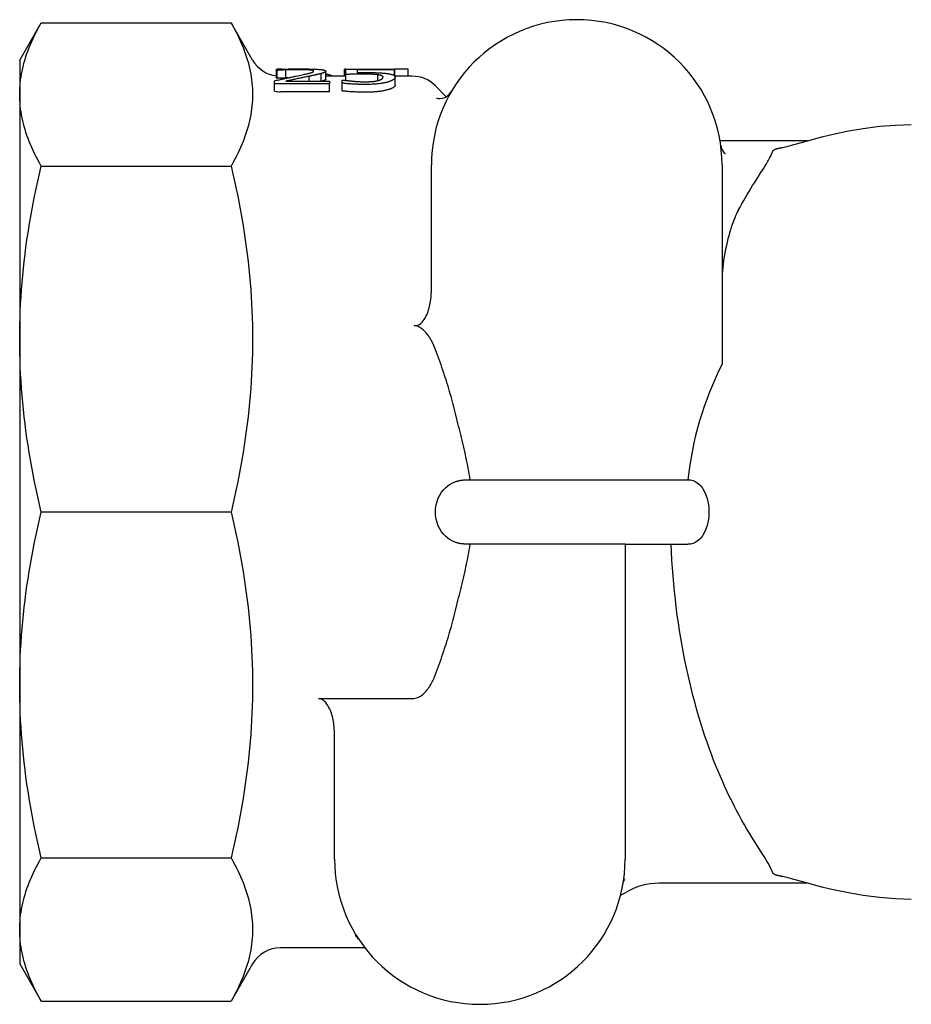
# Model space of a CAD drawing. Header units: millimetres. Extents: x 112 to 395, y 16 to 437.
# Tile 13 of 25: x 112 to 167, y 373 to 434. Entities that reach past the tile are written whole.
import ezdxf

# ---------------------------------------------------------------- set-up
doc = ezdxf.new("R2010")
doc.units = ezdxf.units.MM
doc.layers.add('Detail', color=2, linetype='Continuous')

msp = doc.modelspace()

# ---------------------------------------------------------------- linework, layer by layer
at = {"layer": 'Detail'}
for p, q in [((112.127, 431.886), (113.459, 434.193)), ((113.459, 434.193), (125.218, 434.193)), ((126.55, 431.886), (125.218, 434.193)), ((112.127, 431.886), (112.127, 429.755)), ((128.033, 431.245), (128.033, 431.315)), ((128.371, 431.324), (128.073, 431.324)), ((128.073, 431.316), (128.073, 431.324)), ((128.608, 430.777), (128.608, 431.275)), ((132.33, 431.324), (132.245, 431.324)), ((132.245, 430.886), (132.245, 431.324)), ((132.33, 431.33), (135.347, 431.33)), ((132.33, 430.993), (132.33, 431.33)), ((133.038, 431.279), (133.038, 431.107)), ((135.347, 431.279), (133.038, 431.279)), ((135.347, 431.33), (135.347, 431.279)), ((135.36, 431.324), (135.347, 431.322)), ((135.347, 430.903), (135.347, 431.279)), ((136.18, 431.324), (135.36, 431.324)), ((135.36, 430.886), (135.36, 431.324)), ((136.18, 430.886), (136.18, 431.324)), ((128.073, 431.245), (128.033, 431.245)), ((128.033, 430.764), (128.033, 431.245)), ((128.073, 430.759), (128.073, 431.245)), ((130.061, 430.569), (130.061, 430.883)), ((130.796, 430.569), (130.796, 431.049)), ((131.082, 430.705), (131.082, 431.202)), ((132.33, 430.886), (131.082, 430.886)), ((132.33, 430.625), (132.33, 430.993)), ((134.317, 430.614), (134.317, 430.972)), ((136.442, 430.886), (135.359, 430.886)), ((135.378, 430.33), (135.378, 430.82)), ((127.917, 430.404), (127.917, 430.604)), ((127.917, 429.955), (127.917, 430.404)), ((131.309, 430.404), (127.917, 430.404)), ((128.608, 430.569), (131.309, 430.569)), ((131.309, 430.569), (131.309, 430.404)), ((131.309, 429.922), (131.309, 430.404)), ((132.102, 430.65), (132.156, 430.65)), ((132.102, 430.457), (132.102, 430.65)), ((132.102, 429.974), (132.102, 430.457)), ((138.542, 429.615), (137.856, 430.301)), ((112.127, 429.755), (112.127, 414.602)), ((131.309, 429.922), (128.282, 429.922)), ((160.919, 426.886), (155.502, 426.886)), ((113.459, 425.317), (125.218, 425.317)), ((137.627, 417.609), (137.627, 425.386)), ((155.627, 425.386), (155.627, 413.038)), ((112.127, 414.602), (112.127, 393.171)), ((140.024, 405.886), (153.516, 405.886)), ((125.218, 403.886), (113.459, 403.886)), ((149.627, 401.886), (140.024, 401.886)), ((149.627, 401.886), (149.627, 382.386)), ((149.627, 401.886), (153.516, 401.886)), ((112.127, 393.171), (112.127, 378.018)), ((130.627, 392.326), (136.442, 392.326)), ((131.627, 382.386), (131.627, 390.152)), ((113.459, 382.456), (125.218, 382.456)), ((160.919, 380.886), (151.727, 380.886)), ((112.127, 378.018), (112.127, 375.886)), ((133.504, 376.886), (128.282, 376.886)), ((112.127, 375.886), (113.459, 373.58)), ((126.55, 375.886), (125.218, 373.58)), ((113.459, 373.58), (125.218, 373.58))]:
    msp.add_line(p, q, dxfattribs=at)
at = {"layer": 'Detail', "flags": 128}
for points in [[(112.127, 429.755), (112.13, 429.936), (112.137, 430.117), (112.148, 430.298), (112.164, 430.478), (112.185, 430.659), (112.21, 430.84), (112.24, 431.021), (112.274, 431.202), (112.313, 431.383), (112.356, 431.565), (112.404, 431.747), (112.457, 431.93), (112.514, 432.113), (112.576, 432.297), (112.643, 432.482), (112.714, 432.668), (112.79, 432.855), (112.871, 433.042), (112.957, 433.231), (113.047, 433.421), (113.143, 433.612), (113.243, 433.804), (113.349, 433.998), (113.459, 434.193)], [(125.218, 434.193), (125.329, 433.998), (125.434, 433.804), (125.535, 433.612), (125.63, 433.421), (125.721, 433.231), (125.807, 433.042), (125.887, 432.855), (125.963, 432.668), (126.035, 432.482), (126.101, 432.297), (126.163, 432.113), (126.22, 431.93), (126.273, 431.747), (126.321, 431.565), (126.365, 431.383), (126.403, 431.202), (126.438, 431.021), (126.468, 430.84), (126.493, 430.659), (126.513, 430.478), (126.529, 430.298), (126.541, 430.117), (126.548, 429.936), (126.55, 429.755)], [(128.033, 431.315), (128.072, 431.316), (128.114, 431.317), (128.158, 431.319), (128.205, 431.32), (128.254, 431.321), (128.305, 431.323), (128.36, 431.324), (128.416, 431.325), (128.475, 431.326), (128.537, 431.328), (128.601, 431.329), (128.668, 431.33), (128.736, 431.331), (128.803, 431.332), (128.869, 431.333), (128.935, 431.334), (129.001, 431.335), (129.065, 431.335), (129.129, 431.336), (129.193, 431.336), (129.256, 431.337), (129.318, 431.337), (129.38, 431.337), (129.441, 431.337)], [(128.608, 431.275), (128.582, 431.274), (128.556, 431.273), (128.531, 431.272), (128.505, 431.271), (128.48, 431.27), (128.455, 431.269), (128.43, 431.267), (128.405, 431.266), (128.38, 431.265), (128.356, 431.263), (128.331, 431.262), (128.307, 431.261), (128.283, 431.259), (128.26, 431.258), (128.238, 431.256), (128.217, 431.255), (128.196, 431.254), (128.176, 431.252), (128.157, 431.251), (128.139, 431.25), (128.121, 431.249), (128.104, 431.248), (128.088, 431.247), (128.073, 431.245)], [(129.388, 431.29), (129.355, 431.29), (129.322, 431.29), (129.29, 431.29), (129.257, 431.29), (129.224, 431.29), (129.191, 431.289), (129.158, 431.289), (129.124, 431.288), (129.091, 431.288), (129.058, 431.287), (129.025, 431.287), (128.991, 431.286), (128.958, 431.285), (128.925, 431.285), (128.892, 431.284), (128.859, 431.283), (128.827, 431.282), (128.795, 431.281), (128.763, 431.28), (128.732, 431.279), (128.7, 431.278), (128.669, 431.277), (128.638, 431.276), (128.608, 431.275)], [(130.061, 431.27), (130.039, 431.272), (130.017, 431.274), (129.994, 431.275), (129.97, 431.277), (129.946, 431.278), (129.922, 431.279), (129.896, 431.281), (129.871, 431.282), (129.844, 431.283), (129.818, 431.284), (129.79, 431.285), (129.762, 431.286), (129.734, 431.286), (129.705, 431.287), (129.675, 431.288), (129.645, 431.288), (129.615, 431.289), (129.584, 431.289), (129.553, 431.289), (129.521, 431.29), (129.488, 431.29), (129.455, 431.29), (129.422, 431.29), (129.388, 431.29)], [(129.441, 431.337), (129.568, 431.337), (129.689, 431.336), (129.806, 431.335), (129.918, 431.334), (130.025, 431.332), (130.128, 431.33), (130.226, 431.328), (130.32, 431.325), (130.409, 431.322), (130.493, 431.318), (130.572, 431.314), (130.647, 431.309), (130.716, 431.303), (130.78, 431.297), (130.837, 431.291), (130.888, 431.284), (130.934, 431.276), (130.973, 431.268), (131.006, 431.259), (131.033, 431.249), (131.054, 431.238), (131.069, 431.227), (131.079, 431.215), (131.082, 431.202)], [(130.333, 431.197), (130.332, 431.201), (130.331, 431.206), (130.328, 431.21), (130.325, 431.214), (130.32, 431.218), (130.315, 431.222), (130.309, 431.226), (130.301, 431.229), (130.293, 431.233), (130.283, 431.236), (130.273, 431.239), (130.261, 431.242), (130.249, 431.245), (130.236, 431.248), (130.222, 431.251), (130.207, 431.253), (130.192, 431.256), (130.176, 431.258), (130.159, 431.261), (130.141, 431.263), (130.122, 431.265), (130.102, 431.267), (130.082, 431.269), (130.061, 431.27)], [(127.917, 430.604), (127.978, 430.617), (128.038, 430.631), (128.097, 430.644), (128.156, 430.657), (128.215, 430.67), (128.272, 430.683), (128.33, 430.696), (128.387, 430.708), (128.443, 430.72), (128.498, 430.732), (128.553, 430.744), (128.608, 430.755), (128.662, 430.767), (128.716, 430.778), (128.77, 430.79), (128.823, 430.801), (128.877, 430.813), (128.93, 430.824), (128.983, 430.835), (129.036, 430.846), (129.088, 430.858), (129.141, 430.869), (129.193, 430.88), (129.245, 430.891)], [(128.282, 430.761), (128.272, 430.761), (128.262, 430.76), (128.252, 430.76), (128.242, 430.759), (128.233, 430.759), (128.223, 430.759), (128.214, 430.758), (128.204, 430.758), (128.195, 430.758), (128.186, 430.758), (128.177, 430.758), (128.168, 430.758), (128.16, 430.758), (128.151, 430.758), (128.143, 430.758), (128.134, 430.758), (128.126, 430.758), (128.118, 430.758), (128.11, 430.758), (128.103, 430.758), (128.095, 430.758), (128.088, 430.758), (128.08, 430.759), (128.073, 430.759)], [(128.608, 430.777), (128.594, 430.776), (128.58, 430.776), (128.566, 430.775), (128.552, 430.775), (128.538, 430.774), (128.524, 430.774), (128.51, 430.773), (128.496, 430.773), (128.483, 430.772), (128.469, 430.771), (128.455, 430.771), (128.442, 430.77), (128.428, 430.769), (128.414, 430.769), (128.401, 430.768), (128.388, 430.767), (128.374, 430.767), (128.361, 430.766), (128.348, 430.765), (128.334, 430.764), (128.321, 430.764), (128.308, 430.763), (128.295, 430.762), (128.282, 430.761)], [(130.061, 430.883), (130.002, 430.871), (129.943, 430.858), (129.882, 430.845), (129.82, 430.832), (129.758, 430.819), (129.694, 430.806), (129.629, 430.792), (129.563, 430.778), (129.496, 430.764), (129.427, 430.749), (129.358, 430.735), (129.288, 430.72), (129.218, 430.705), (129.15, 430.69), (129.085, 430.676), (129.023, 430.662), (128.963, 430.649), (128.905, 430.636), (128.849, 430.624), (128.796, 430.612), (128.746, 430.6), (128.697, 430.589), (128.651, 430.579), (128.608, 430.569)], [(128.729, 430.781), (128.724, 430.781), (128.719, 430.781), (128.713, 430.781), (128.708, 430.78), (128.703, 430.78), (128.698, 430.78), (128.693, 430.78), (128.688, 430.78), (128.683, 430.78), (128.678, 430.779), (128.673, 430.779), (128.668, 430.779), (128.663, 430.779), (128.658, 430.779), (128.653, 430.779), (128.648, 430.778), (128.643, 430.778), (128.638, 430.778), (128.633, 430.778), (128.628, 430.778), (128.623, 430.778), (128.618, 430.777), (128.613, 430.777), (128.608, 430.777)], [(129.245, 430.891), (129.347, 430.912), (129.444, 430.933), (129.535, 430.952), (129.62, 430.97), (129.7, 430.987), (129.774, 431.003), (129.843, 431.019), (129.906, 431.033), (129.964, 431.046), (130.016, 431.059), (130.062, 431.07), (130.103, 431.081), (130.14, 431.091), (130.173, 431.102), (130.204, 431.112), (130.231, 431.122), (130.255, 431.132), (130.275, 431.141), (130.293, 431.151), (130.307, 431.161), (130.318, 431.17), (130.326, 431.179), (130.331, 431.188), (130.333, 431.197)], [(130.796, 431.049), (130.774, 431.043), (130.75, 431.036), (130.726, 431.03), (130.7, 431.023), (130.674, 431.017), (130.648, 431.01), (130.62, 431.003), (130.591, 430.997), (130.562, 430.99), (130.532, 430.983), (130.501, 430.976), (130.469, 430.969), (130.436, 430.962), (130.404, 430.955), (130.371, 430.948), (130.337, 430.941), (130.304, 430.934), (130.27, 430.927), (130.236, 430.92), (130.201, 430.912), (130.167, 430.905), (130.132, 430.898), (130.096, 430.89), (130.061, 430.883)], [(131.082, 431.202), (131.081, 431.195), (131.079, 431.189), (131.077, 431.182), (131.073, 431.176), (131.068, 431.169), (131.063, 431.163), (131.056, 431.157), (131.048, 431.15), (131.039, 431.144), (131.029, 431.137), (131.018, 431.131), (131.006, 431.125), (130.993, 431.118), (130.979, 431.112), (130.964, 431.105), (130.949, 431.099), (130.933, 431.093), (130.916, 431.087), (130.898, 431.08), (130.879, 431.074), (130.86, 431.068), (130.839, 431.062), (130.818, 431.055), (130.796, 431.049)], [(131.082, 430.705), (131.081, 430.699), (131.08, 430.694), (131.078, 430.688), (131.075, 430.682), (131.071, 430.676), (131.066, 430.671), (131.06, 430.665), (131.054, 430.659), (131.047, 430.653), (131.038, 430.648), (131.029, 430.642), (131.019, 430.636), (131.009, 430.631), (130.997, 430.625), (130.985, 430.619), (130.972, 430.614), (130.958, 430.608), (130.944, 430.602), (130.929, 430.597), (130.913, 430.591), (130.897, 430.586), (130.88, 430.58), (130.863, 430.575), (130.844, 430.569)], [(131.481, 430.886), (131.471, 430.893), (131.461, 430.9), (131.449, 430.906), (131.437, 430.912), (131.425, 430.918), (131.412, 430.925), (131.398, 430.931), (131.383, 430.936), (131.369, 430.942), (131.353, 430.948), (131.337, 430.953), (131.321, 430.959), (131.304, 430.964), (131.286, 430.969), (131.268, 430.974), (131.25, 430.979), (131.23, 430.984), (131.211, 430.988), (131.191, 430.993), (131.17, 430.997), (131.149, 431.001), (131.127, 431.005), (131.104, 431.01), (131.082, 431.013)], [(133.417, 431.016), (133.367, 431.016), (133.316, 431.016), (133.266, 431.015), (133.215, 431.015), (133.165, 431.014), (133.115, 431.014), (133.064, 431.013), (133.014, 431.012), (132.964, 431.011), (132.913, 431.01), (132.863, 431.009), (132.813, 431.008), (132.764, 431.007), (132.716, 431.005), (132.67, 431.004), (132.626, 431.003), (132.583, 431.002), (132.542, 431), (132.502, 430.999), (132.464, 430.998), (132.428, 430.997), (132.394, 430.995), (132.361, 430.994), (132.33, 430.993)], [(133.038, 431.107), (133.06, 431.108), (133.083, 431.108), (133.105, 431.109), (133.127, 431.109), (133.149, 431.109), (133.171, 431.11), (133.193, 431.11), (133.215, 431.11), (133.236, 431.11), (133.258, 431.111), (133.28, 431.111), (133.301, 431.111), (133.323, 431.111), (133.344, 431.111), (133.364, 431.111), (133.385, 431.111), (133.405, 431.112), (133.425, 431.112), (133.444, 431.112), (133.464, 431.112), (133.483, 431.112), (133.501, 431.112), (133.519, 431.112), (133.537, 431.112)], [(134.317, 430.972), (134.291, 430.976), (134.263, 430.98), (134.235, 430.983), (134.205, 430.987), (134.174, 430.99), (134.142, 430.993), (134.11, 430.995), (134.076, 430.998), (134.041, 431), (134.005, 431.002), (133.968, 431.004), (133.93, 431.006), (133.891, 431.008), (133.851, 431.009), (133.811, 431.01), (133.77, 431.011), (133.728, 431.012), (133.686, 431.013), (133.643, 431.014), (133.599, 431.015), (133.554, 431.015), (133.509, 431.016), (133.464, 431.016), (133.417, 431.016)], [(133.537, 431.112), (133.607, 431.112), (133.675, 431.112), (133.741, 431.111), (133.805, 431.111), (133.867, 431.11), (133.928, 431.109), (133.987, 431.109), (134.044, 431.107), (134.099, 431.106), (134.152, 431.105), (134.203, 431.103), (134.253, 431.102), (134.301, 431.1), (134.349, 431.098), (134.397, 431.096), (134.445, 431.093), (134.492, 431.09), (134.539, 431.087), (134.585, 431.083), (134.631, 431.079), (134.677, 431.075), (134.722, 431.07), (134.767, 431.066), (134.812, 431.06)], [(134.629, 430.821), (134.629, 430.831), (134.627, 430.84), (134.624, 430.849), (134.62, 430.858), (134.615, 430.866), (134.609, 430.874), (134.602, 430.882), (134.594, 430.889), (134.584, 430.896), (134.574, 430.903), (134.562, 430.909), (134.549, 430.915), (134.535, 430.921), (134.52, 430.927), (134.505, 430.932), (134.488, 430.937), (134.47, 430.942), (134.451, 430.947), (134.431, 430.952), (134.41, 430.956), (134.389, 430.96), (134.366, 430.965), (134.342, 430.968), (134.317, 430.972)], [(134.349, 430.622), (134.371, 430.629), (134.393, 430.635), (134.413, 430.642), (134.433, 430.649), (134.452, 430.657), (134.47, 430.664), (134.487, 430.671), (134.503, 430.679), (134.518, 430.687), (134.532, 430.695), (134.546, 430.703), (134.558, 430.711), (134.569, 430.719), (134.58, 430.727), (134.589, 430.736), (134.598, 430.745), (134.605, 430.754), (134.612, 430.763), (134.617, 430.772), (134.621, 430.782), (134.625, 430.791), (134.627, 430.801), (134.629, 430.811), (134.629, 430.821)], [(134.812, 431.06), (134.857, 431.055), (134.899, 431.049), (134.94, 431.043), (134.979, 431.037), (135.017, 431.03), (135.053, 431.023), (135.087, 431.016), (135.119, 431.008), (135.15, 431), (135.179, 430.992), (135.206, 430.984), (135.231, 430.975), (135.255, 430.965), (135.276, 430.955), (135.295, 430.945), (135.313, 430.933), (135.328, 430.922), (135.341, 430.909), (135.353, 430.896), (135.362, 430.882), (135.369, 430.868), (135.374, 430.853), (135.377, 430.837), (135.378, 430.82)], [(135.378, 430.82), (135.377, 430.806), (135.375, 430.793), (135.37, 430.779), (135.364, 430.766), (135.356, 430.752), (135.346, 430.739), (135.335, 430.725), (135.322, 430.712), (135.307, 430.698), (135.29, 430.685), (135.271, 430.672), (135.251, 430.659), (135.229, 430.646), (135.206, 430.633), (135.181, 430.62), (135.155, 430.608), (135.127, 430.595), (135.098, 430.583), (135.067, 430.571), (135.035, 430.56), (135.002, 430.548), (134.967, 430.537), (134.93, 430.526), (134.892, 430.515)], [(133.542, 430.373), (133.477, 430.373), (133.411, 430.374), (133.346, 430.374), (133.281, 430.376), (133.217, 430.377), (133.152, 430.379), (133.087, 430.381), (133.023, 430.384), (132.959, 430.386), (132.894, 430.389), (132.83, 430.393), (132.766, 430.397), (132.703, 430.401), (132.641, 430.405), (132.581, 430.409), (132.522, 430.414), (132.465, 430.419), (132.409, 430.423), (132.354, 430.429), (132.301, 430.434), (132.249, 430.439), (132.199, 430.445), (132.15, 430.451), (132.102, 430.457)], [(132.156, 430.65), (132.17, 430.648), (132.186, 430.645), (132.203, 430.643), (132.22, 430.64), (132.239, 430.637), (132.259, 430.635), (132.28, 430.632), (132.301, 430.629), (132.324, 430.626), (132.348, 430.623), (132.373, 430.62), (132.399, 430.617), (132.425, 430.613), (132.452, 430.61), (132.48, 430.607), (132.508, 430.604), (132.536, 430.601), (132.565, 430.598), (132.595, 430.595), (132.624, 430.592), (132.655, 430.589), (132.686, 430.586), (132.717, 430.583), (132.748, 430.58)], [(132.748, 430.58), (132.785, 430.577), (132.82, 430.574), (132.855, 430.571), (132.89, 430.568), (132.924, 430.566), (132.957, 430.563), (132.99, 430.561), (133.023, 430.559), (133.055, 430.557), (133.086, 430.554), (133.117, 430.553), (133.147, 430.551), (133.178, 430.549), (133.209, 430.548), (133.241, 430.546), (133.273, 430.545), (133.306, 430.544), (133.34, 430.543), (133.374, 430.542), (133.409, 430.541), (133.444, 430.541), (133.481, 430.54), (133.518, 430.54), (133.555, 430.54)], [(134.892, 430.515), (134.853, 430.505), (134.812, 430.495), (134.769, 430.485), (134.725, 430.476), (134.679, 430.466), (134.632, 430.458), (134.583, 430.449), (134.533, 430.441), (134.481, 430.433), (134.427, 430.426), (134.372, 430.419), (134.315, 430.412), (134.257, 430.406), (134.198, 430.4), (134.137, 430.395), (134.076, 430.391), (134.013, 430.386), (133.949, 430.383), (133.884, 430.38), (133.818, 430.377), (133.751, 430.375), (133.682, 430.374), (133.613, 430.373), (133.542, 430.373)], [(133.555, 430.54), (133.592, 430.54), (133.629, 430.541), (133.666, 430.541), (133.702, 430.542), (133.739, 430.544), (133.775, 430.545), (133.811, 430.547), (133.846, 430.549), (133.882, 430.551), (133.917, 430.554), (133.953, 430.557), (133.988, 430.56), (134.022, 430.564), (134.056, 430.567), (134.089, 430.572), (134.121, 430.576), (134.152, 430.581), (134.183, 430.586), (134.212, 430.591), (134.241, 430.597), (134.269, 430.602), (134.296, 430.609), (134.323, 430.615), (134.349, 430.622)], [(135.378, 430.33), (135.377, 430.317), (135.375, 430.304), (135.37, 430.29), (135.364, 430.277), (135.356, 430.264), (135.346, 430.25), (135.335, 430.237), (135.322, 430.224), (135.307, 430.211), (135.29, 430.198), (135.271, 430.185), (135.251, 430.172), (135.229, 430.159), (135.206, 430.146), (135.181, 430.134), (135.155, 430.122), (135.127, 430.11), (135.098, 430.098), (135.067, 430.086), (135.035, 430.075), (135.002, 430.063), (134.967, 430.053), (134.93, 430.042), (134.892, 430.031)], [(113.459, 425.317), (113.349, 425.512), (113.243, 425.706), (113.143, 425.898), (113.047, 426.09), (112.957, 426.279), (112.871, 426.468), (112.79, 426.656), (112.714, 426.842), (112.643, 427.028), (112.576, 427.213), (112.514, 427.397), (112.457, 427.58), (112.404, 427.763), (112.356, 427.945), (112.313, 428.127), (112.274, 428.308), (112.24, 428.49), (112.21, 428.67), (112.185, 428.851), (112.164, 429.032), (112.148, 429.212), (112.137, 429.393), (112.13, 429.574), (112.127, 429.755)], [(126.55, 429.755), (126.548, 429.574), (126.541, 429.393), (126.529, 429.212), (126.513, 429.032), (126.493, 428.851), (126.468, 428.67), (126.438, 428.49), (126.403, 428.308), (126.365, 428.127), (126.321, 427.945), (126.273, 427.763), (126.22, 427.58), (126.163, 427.397), (126.101, 427.213), (126.035, 427.028), (125.963, 426.842), (125.887, 426.656), (125.807, 426.468), (125.721, 426.279), (125.63, 426.09), (125.535, 425.898), (125.434, 425.706), (125.329, 425.512), (125.218, 425.317)], [(133.542, 429.891), (133.477, 429.892), (133.411, 429.892), (133.346, 429.893), (133.281, 429.894), (133.217, 429.895), (133.152, 429.897), (133.087, 429.899), (133.023, 429.902), (132.959, 429.904), (132.894, 429.908), (132.83, 429.911), (132.766, 429.915), (132.703, 429.919), (132.641, 429.923), (132.581, 429.927), (132.522, 429.931), (132.465, 429.936), (132.409, 429.941), (132.354, 429.946), (132.301, 429.951), (132.249, 429.956), (132.199, 429.962), (132.15, 429.968), (132.102, 429.974)], [(134.892, 430.031), (134.853, 430.021), (134.812, 430.011), (134.769, 430.001), (134.725, 429.992), (134.679, 429.983), (134.632, 429.975), (134.583, 429.966), (134.533, 429.958), (134.481, 429.951), (134.427, 429.943), (134.372, 429.937), (134.315, 429.93), (134.257, 429.924), (134.198, 429.918), (134.137, 429.913), (134.076, 429.909), (134.013, 429.905), (133.949, 429.901), (133.884, 429.898), (133.818, 429.896), (133.751, 429.894), (133.682, 429.892), (133.613, 429.892), (133.542, 429.891)], [(137.952, 429.535), (137.974, 429.526), (138.043, 429.51), (138.158, 429.503), (138.304, 429.522), (138.462, 429.575), (138.616, 429.664), (138.752, 429.786), (138.861, 429.934)], [(159.314, 426.457), (159.328, 426.46), (159.364, 426.467), (159.47, 426.492), (159.721, 426.556), (159.982, 426.627), (160.246, 426.7), (160.772, 426.846), (161.294, 426.988), (161.813, 427.124), (162.329, 427.25), (163.351, 427.473), (164.365, 427.65), (165.37, 427.781), (166.365, 427.86), (167.348, 427.886)], [(155.547, 426.584), (155.602, 426.384), (155.695, 426.223), (155.746, 426.166), (155.79, 426.125), (155.82, 426.103), (155.831, 426.096)], [(158.742, 426.193), (158.747, 426.209), (158.755, 426.225), (158.764, 426.24), (158.775, 426.255), (158.788, 426.269), (158.802, 426.283), (158.818, 426.296), (158.835, 426.309), (158.854, 426.321), (158.874, 426.333), (158.896, 426.345), (158.92, 426.356), (158.944, 426.367), (158.971, 426.378), (159, 426.388), (159.03, 426.398), (159.062, 426.407), (159.096, 426.416), (159.131, 426.425), (159.166, 426.432), (159.202, 426.44), (159.238, 426.446), (159.274, 426.452), (159.31, 426.457)], [(156.627, 422.565), (156.74, 422.773), (156.854, 422.977), (156.967, 423.177), (157.08, 423.373), (157.192, 423.564), (157.303, 423.751), (157.414, 423.933), (157.522, 424.11), (157.629, 424.282), (157.734, 424.448), (157.836, 424.609), (157.936, 424.764), (158.031, 424.914), (158.123, 425.058), (158.211, 425.196), (158.294, 425.329), (158.371, 425.455), (158.443, 425.576), (158.51, 425.69), (158.57, 425.799), (158.624, 425.903), (158.671, 426.004), (158.711, 426.101), (158.742, 426.193)], [(112.127, 414.602), (112.13, 415.039), (112.137, 415.475), (112.148, 415.912), (112.164, 416.348), (112.185, 416.784), (112.21, 417.22), (112.24, 417.657), (112.274, 418.094), (112.313, 418.532), (112.356, 418.971), (112.404, 419.411), (112.457, 419.852), (112.514, 420.295), (112.576, 420.739), (112.643, 421.185), (112.714, 421.634), (112.79, 422.084), (112.871, 422.537), (112.957, 422.993), (113.047, 423.451), (113.143, 423.912), (113.243, 424.377), (113.349, 424.845), (113.459, 425.317)], [(125.218, 425.317), (125.329, 424.845), (125.434, 424.377), (125.535, 423.912), (125.63, 423.451), (125.721, 422.993), (125.807, 422.537), (125.887, 422.084), (125.963, 421.634), (126.035, 421.185), (126.101, 420.739), (126.163, 420.295), (126.22, 419.852), (126.273, 419.411), (126.321, 418.971), (126.365, 418.532), (126.403, 418.094), (126.438, 417.657), (126.468, 417.22), (126.493, 416.784), (126.513, 416.348), (126.529, 415.912), (126.541, 415.475), (126.548, 415.039), (126.55, 414.602)], [(156.627, 422.565), (156.573, 422.461), (156.52, 422.35), (156.466, 422.232), (156.412, 422.106), (156.36, 421.974), (156.307, 421.836), (156.254, 421.688), (156.201, 421.53), (156.148, 421.363), (156.095, 421.187), (156.043, 421.002), (155.991, 420.808), (155.942, 420.605), (155.893, 420.393), (155.847, 420.173), (155.803, 419.944), (155.762, 419.71), (155.727, 419.48), (155.697, 419.256), (155.672, 419.04), (155.653, 418.833), (155.639, 418.635), (155.63, 418.448), (155.627, 418.273)], [(136.566, 415.438), (136.674, 415.436), (136.781, 415.461), (136.881, 415.51), (136.967, 415.572), (137.046, 415.647), (137.118, 415.733), (137.183, 415.822), (137.238, 415.912), (137.289, 416.007), (137.335, 416.106), (137.379, 416.21), (137.418, 416.316), (137.454, 416.422), (137.485, 416.527), (137.511, 416.628), (137.535, 416.732), (137.556, 416.839), (137.574, 416.949), (137.59, 417.06), (137.603, 417.173), (137.614, 417.285), (137.621, 417.396), (137.626, 417.504), (137.627, 417.609)], [(137.627, 414.506), (137.599, 414.558), (137.569, 414.609), (137.539, 414.659), (137.508, 414.709), (137.475, 414.759), (137.439, 414.809), (137.403, 414.859), (137.364, 414.908), (137.325, 414.956), (137.284, 415.004), (137.241, 415.05), (137.197, 415.094), (137.153, 415.137), (137.107, 415.177), (137.06, 415.216), (137.012, 415.251), (136.964, 415.284), (136.913, 415.315), (136.858, 415.344), (136.8, 415.37), (136.743, 415.393), (136.686, 415.412), (136.628, 415.427), (136.566, 415.438)], [(113.459, 403.886), (113.349, 404.358), (113.243, 404.826), (113.143, 405.291), (113.047, 405.752), (112.957, 406.211), (112.871, 406.666), (112.79, 407.119), (112.714, 407.57), (112.643, 408.018), (112.576, 408.464), (112.514, 408.908), (112.457, 409.351), (112.404, 409.792), (112.356, 410.232), (112.313, 410.671), (112.274, 411.109), (112.24, 411.546), (112.21, 411.983), (112.185, 412.419), (112.164, 412.855), (112.148, 413.292), (112.137, 413.728), (112.13, 414.164), (112.127, 414.602)], [(126.55, 414.602), (126.548, 414.164), (126.541, 413.728), (126.529, 413.292), (126.513, 412.855), (126.493, 412.419), (126.468, 411.983), (126.438, 411.546), (126.403, 411.109), (126.365, 410.671), (126.321, 410.232), (126.273, 409.792), (126.22, 409.351), (126.163, 408.908), (126.101, 408.464), (126.035, 408.018), (125.963, 407.57), (125.887, 407.119), (125.807, 406.666), (125.721, 406.211), (125.63, 405.752), (125.535, 405.291), (125.434, 404.826), (125.329, 404.358), (125.218, 403.886)], [(137.856, 414.003), (137.848, 414.025), (137.839, 414.047), (137.831, 414.069), (137.822, 414.091), (137.813, 414.112), (137.804, 414.134), (137.795, 414.156), (137.786, 414.177), (137.777, 414.198), (137.767, 414.22), (137.758, 414.241), (137.749, 414.262), (137.739, 414.283), (137.729, 414.304), (137.719, 414.325), (137.71, 414.345), (137.7, 414.366), (137.69, 414.386), (137.679, 414.407), (137.669, 414.427), (137.659, 414.447), (137.649, 414.467), (137.638, 414.487), (137.627, 414.506)], [(139.099, 410.071), (139.059, 410.231), (139.018, 410.392), (138.976, 410.553), (138.933, 410.714), (138.889, 410.876), (138.844, 411.037), (138.798, 411.199), (138.751, 411.362), (138.703, 411.524), (138.654, 411.687), (138.604, 411.85), (138.553, 412.013), (138.501, 412.177), (138.447, 412.341), (138.393, 412.506), (138.338, 412.671), (138.281, 412.836), (138.224, 413.001), (138.165, 413.167), (138.106, 413.334), (138.045, 413.5), (137.983, 413.668), (137.92, 413.835), (137.856, 414.003)], [(140.024, 405.886), (139.997, 406.059), (139.968, 406.233), (139.938, 406.406), (139.906, 406.58), (139.873, 406.754), (139.838, 406.929), (139.803, 407.103), (139.766, 407.278), (139.728, 407.453), (139.689, 407.628), (139.649, 407.803), (139.609, 407.978), (139.568, 408.153), (139.526, 408.329), (139.484, 408.504), (139.442, 408.679), (139.399, 408.854), (139.356, 409.028), (139.313, 409.203), (139.27, 409.377), (139.227, 409.551), (139.184, 409.725), (139.142, 409.898), (139.099, 410.071)], [(139.099, 402.014), (138.94, 402.084), (138.787, 402.17), (138.642, 402.27), (138.505, 402.385), (138.378, 402.516), (138.258, 402.667), (138.147, 402.837), (138.052, 403.024), (137.974, 403.227), (137.917, 403.441), (137.882, 403.662), (137.871, 403.886), (137.882, 404.111), (137.917, 404.332), (137.974, 404.546), (138.052, 404.749), (138.147, 404.936), (138.258, 405.106), (138.378, 405.257), (138.505, 405.388), (138.642, 405.502), (138.787, 405.603), (138.94, 405.689), (139.099, 405.759)], [(139.099, 405.759), (139.132, 405.772), (139.166, 405.783), (139.2, 405.794), (139.235, 405.804), (139.27, 405.813), (139.306, 405.822), (139.342, 405.83), (139.379, 405.837), (139.416, 405.844), (139.454, 405.85), (139.492, 405.856), (139.531, 405.861), (139.57, 405.865), (139.609, 405.869), (139.649, 405.873), (139.689, 405.876), (139.73, 405.879), (139.771, 405.881), (139.812, 405.883), (139.854, 405.884), (139.896, 405.885), (139.938, 405.886), (139.981, 405.886), (140.024, 405.886)], [(153.516, 405.886), (153.676, 405.873), (153.838, 405.83), (153.997, 405.758), (154.148, 405.654), (154.289, 405.521), (154.416, 405.361), (154.527, 405.176), (154.625, 404.959), (154.706, 404.713), (154.766, 404.446), (154.802, 404.166), (154.814, 403.886), (154.802, 403.607), (154.766, 403.327), (154.706, 403.06), (154.625, 402.814), (154.527, 402.597), (154.416, 402.412), (154.289, 402.252), (154.148, 402.119), (153.997, 402.015), (153.838, 401.943), (153.676, 401.9), (153.516, 401.886)], [(112.127, 393.171), (112.13, 393.609), (112.137, 394.045), (112.148, 394.481), (112.164, 394.918), (112.185, 395.354), (112.21, 395.79), (112.24, 396.227), (112.274, 396.664), (112.313, 397.102), (112.356, 397.541), (112.404, 397.981), (112.457, 398.422), (112.514, 398.865), (112.576, 399.309), (112.643, 399.755), (112.714, 400.203), (112.79, 400.654), (112.871, 401.107), (112.957, 401.562), (113.047, 402.021), (113.143, 402.482), (113.243, 402.947), (113.349, 403.415), (113.459, 403.886)], [(125.218, 403.886), (125.329, 403.415), (125.434, 402.947), (125.535, 402.482), (125.63, 402.021), (125.721, 401.562), (125.807, 401.107), (125.887, 400.654), (125.963, 400.203), (126.035, 399.755), (126.101, 399.309), (126.163, 398.865), (126.22, 398.422), (126.273, 397.981), (126.321, 397.541), (126.365, 397.102), (126.403, 396.664), (126.438, 396.227), (126.468, 395.79), (126.493, 395.354), (126.513, 394.918), (126.529, 394.481), (126.541, 394.045), (126.548, 393.609), (126.55, 393.171)], [(140.024, 401.886), (139.981, 401.887), (139.938, 401.887), (139.896, 401.888), (139.854, 401.889), (139.812, 401.89), (139.771, 401.892), (139.73, 401.894), (139.689, 401.897), (139.649, 401.9), (139.609, 401.904), (139.57, 401.908), (139.531, 401.912), (139.492, 401.917), (139.454, 401.923), (139.416, 401.929), (139.379, 401.936), (139.342, 401.943), (139.306, 401.951), (139.27, 401.96), (139.235, 401.969), (139.2, 401.979), (139.166, 401.99), (139.132, 402.001), (139.099, 402.014)], [(139.099, 397.702), (139.142, 397.875), (139.184, 398.048), (139.227, 398.222), (139.27, 398.396), (139.313, 398.57), (139.356, 398.745), (139.399, 398.919), (139.442, 399.094), (139.484, 399.269), (139.526, 399.444), (139.568, 399.62), (139.609, 399.795), (139.649, 399.97), (139.689, 400.145), (139.728, 400.32), (139.766, 400.495), (139.803, 400.67), (139.838, 400.844), (139.873, 401.019), (139.906, 401.193), (139.938, 401.367), (139.968, 401.54), (139.997, 401.714), (140.024, 401.886)], [(158.742, 381.58), (158.697, 381.708), (158.637, 381.843), (158.563, 381.986), (158.478, 382.137), (158.382, 382.3), (158.275, 382.474), (158.159, 382.658), (158.034, 382.854), (157.902, 383.061), (157.764, 383.277), (157.621, 383.505), (157.473, 383.742), (157.323, 383.989), (157.171, 384.245), (157.017, 384.511), (156.862, 384.784), (156.707, 385.065), (156.552, 385.351), (156.399, 385.644), (156.247, 385.941), (156.098, 386.242), (155.952, 386.546), (155.809, 386.853), (155.667, 387.168), (155.525, 387.493), (155.384, 387.826), (155.244, 388.169), (155.105, 388.519), (154.968, 388.879), (154.832, 389.246), (154.699, 389.622), (154.567, 390.006), (154.439, 390.397), (154.313, 390.796), (154.189, 391.203), (154.069, 391.616), (153.952, 392.036), (153.839, 392.463), (153.729, 392.896), (153.623, 393.334), (153.52, 393.778), (153.422, 394.228), (153.328, 394.683), (153.238, 395.142), (153.153, 395.606), (153.072, 396.075), (152.996, 396.547), (152.924, 397.022), (152.857, 397.501), (152.795, 397.982), (152.737, 398.466), (152.685, 398.952), (152.637, 399.439), (152.595, 399.928), (152.557, 400.417), (152.525, 400.907), (152.497, 401.397), (152.475, 401.886)], [(137.856, 393.77), (137.92, 393.938), (137.983, 394.105), (138.045, 394.273), (138.106, 394.439), (138.165, 394.606), (138.224, 394.772), (138.281, 394.937), (138.338, 395.102), (138.393, 395.267), (138.447, 395.432), (138.501, 395.596), (138.553, 395.76), (138.604, 395.923), (138.654, 396.086), (138.703, 396.249), (138.751, 396.411), (138.798, 396.574), (138.844, 396.736), (138.889, 396.897), (138.933, 397.059), (138.976, 397.22), (139.018, 397.381), (139.059, 397.542), (139.099, 397.702)], [(136.442, 392.326), (136.53, 392.331), (136.621, 392.345), (136.706, 392.367), (136.789, 392.398), (136.873, 392.437), (136.95, 392.48), (137.021, 392.528), (137.09, 392.581), (137.157, 392.64), (137.222, 392.703), (137.284, 392.77), (137.343, 392.839), (137.4, 392.911), (137.453, 392.983), (137.503, 393.056), (137.548, 393.129), (137.591, 393.202), (137.633, 393.278), (137.674, 393.355), (137.713, 393.435), (137.751, 393.517), (137.788, 393.6), (137.823, 393.684), (137.856, 393.77)], [(113.459, 382.456), (113.349, 382.928), (113.243, 383.396), (113.143, 383.861), (113.047, 384.322), (112.957, 384.78), (112.871, 385.236), (112.79, 385.689), (112.714, 386.139), (112.643, 386.588), (112.576, 387.034), (112.514, 387.478), (112.457, 387.921), (112.404, 388.362), (112.356, 388.802), (112.313, 389.241), (112.274, 389.679), (112.24, 390.116), (112.21, 390.553), (112.185, 390.989), (112.164, 391.425), (112.148, 391.861), (112.137, 392.298), (112.13, 392.734), (112.127, 393.171)], [(126.55, 393.171), (126.548, 392.734), (126.541, 392.298), (126.529, 391.861), (126.513, 391.425), (126.493, 390.989), (126.468, 390.553), (126.438, 390.116), (126.403, 389.679), (126.365, 389.241), (126.321, 388.802), (126.273, 388.362), (126.22, 387.921), (126.163, 387.478), (126.101, 387.034), (126.035, 386.588), (125.963, 386.139), (125.887, 385.689), (125.807, 385.236), (125.721, 384.78), (125.63, 384.322), (125.535, 383.861), (125.434, 383.396), (125.329, 382.928), (125.218, 382.456)], [(131.627, 390.152), (131.626, 390.255), (131.622, 390.36), (131.614, 390.468), (131.604, 390.578), (131.592, 390.687), (131.577, 390.797), (131.559, 390.904), (131.539, 391.009), (131.517, 391.111), (131.491, 391.21), (131.462, 391.311), (131.429, 391.415), (131.391, 391.518), (131.35, 391.62), (131.306, 391.719), (131.258, 391.813), (131.206, 391.901), (131.147, 391.99), (131.079, 392.075), (131.005, 392.154), (130.924, 392.221), (130.834, 392.276), (130.734, 392.313), (130.627, 392.326)], [(112.127, 378.018), (112.13, 378.199), (112.137, 378.38), (112.148, 378.561), (112.164, 378.741), (112.185, 378.922), (112.21, 379.103), (112.24, 379.283), (112.274, 379.464), (112.313, 379.646), (112.356, 379.828), (112.404, 380.01), (112.457, 380.193), (112.514, 380.376), (112.576, 380.56), (112.643, 380.745), (112.714, 380.931), (112.79, 381.117), (112.871, 381.305), (112.957, 381.494), (113.047, 381.683), (113.143, 381.875), (113.243, 382.067), (113.349, 382.261), (113.459, 382.456)], [(125.218, 382.456), (125.329, 382.261), (125.434, 382.067), (125.535, 381.875), (125.63, 381.683), (125.721, 381.494), (125.807, 381.305), (125.887, 381.117), (125.963, 380.931), (126.035, 380.745), (126.101, 380.56), (126.163, 380.376), (126.22, 380.193), (126.273, 380.01), (126.321, 379.828), (126.365, 379.646), (126.403, 379.464), (126.438, 379.283), (126.468, 379.103), (126.493, 378.922), (126.513, 378.741), (126.529, 378.561), (126.541, 378.38), (126.548, 378.199), (126.55, 378.018)], [(159.31, 381.316), (159.274, 381.321), (159.238, 381.327), (159.202, 381.333), (159.166, 381.341), (159.131, 381.348), (159.096, 381.357), (159.062, 381.366), (159.03, 381.375), (159, 381.385), (158.971, 381.395), (158.944, 381.406), (158.92, 381.417), (158.896, 381.428), (158.874, 381.44), (158.854, 381.452), (158.835, 381.464), (158.818, 381.477), (158.802, 381.49), (158.788, 381.504), (158.775, 381.518), (158.764, 381.533), (158.755, 381.548), (158.747, 381.564), (158.742, 381.58)], [(167.348, 379.886), (166.367, 379.914), (165.372, 379.996), (164.365, 380.127), (163.348, 380.305), (162.322, 380.526), (161.807, 380.651), (161.289, 380.786), (160.768, 380.928), (160.244, 381.074), (159.981, 381.147), (159.72, 381.217), (159.47, 381.281), (159.364, 381.306), (159.328, 381.313), (159.314, 381.316)], [(149.592, 381.169), (149.583, 381.153), (149.559, 381.106), (149.532, 381.033), (149.51, 380.939)], [(113.459, 373.58), (113.349, 373.775), (113.243, 373.969), (113.143, 374.161), (113.047, 374.352), (112.957, 374.542), (112.871, 374.731), (112.79, 374.918), (112.714, 375.105), (112.643, 375.291), (112.576, 375.476), (112.514, 375.66), (112.457, 375.843), (112.404, 376.026), (112.356, 376.208), (112.313, 376.39), (112.274, 376.571), (112.24, 376.752), (112.21, 376.933), (112.185, 377.114), (112.164, 377.295), (112.148, 377.475), (112.137, 377.656), (112.13, 377.837), (112.127, 378.018)], [(126.55, 378.018), (126.548, 377.837), (126.541, 377.656), (126.529, 377.475), (126.513, 377.295), (126.493, 377.114), (126.468, 376.933), (126.438, 376.752), (126.403, 376.571), (126.365, 376.39), (126.321, 376.208), (126.273, 376.026), (126.22, 375.843), (126.163, 375.66), (126.101, 375.476), (126.035, 375.291), (125.963, 375.105), (125.887, 374.918), (125.807, 374.731), (125.721, 374.542), (125.63, 374.352), (125.535, 374.161), (125.434, 373.969), (125.329, 373.775), (125.218, 373.58)], [(133.114, 377.432), (133.042, 377.525), (132.973, 377.591), (132.922, 377.628), (132.904, 377.638)]]:
    msp.add_lwpolyline(points, dxfattribs=at)
at = {"layer": 'Detail'}
for centre, radius, start, end in [((146.627, 425.386), 9, 0, 180), ((128.282, 432.886), 2, 210, 262.84136), ((136.442, 428.886), 2, 45, 90), ((140.627, 382.386), 9, 180, 0), ((151.727, 376.886), 4, 90, 121.00272), ((148.122, 382.886), 3, 294.04643, 301.00272), ((128.282, 374.886), 2, 90, 150)]:
    msp.add_arc(centre, radius, start, end, dxfattribs=at)
for centre, major_axis, ratio, start_param, end_param in [((128.282, 432.738), (-2, 0), 0.994871, 1.445855, 1.466045), ((128.282, 431.851), (-2, 0), 0.964289, 1.387208, 1.570796), ((165.627, 403.886), (-32.847, 0), 0.700208, 4.905432, 4.905918), ((182.713, 403.886), (29.299, 0), 0.819152, 2.750385, 3.058163), ((165.627, 403.886), (-32.847, 0), 0.700208, 1.377267, 1.378728)]:
    msp.add_ellipse(centre, major_axis=major_axis, ratio=ratio, start_param=start_param, end_param=end_param, dxfattribs=at)

doc.saveas('drawing.dxf')
